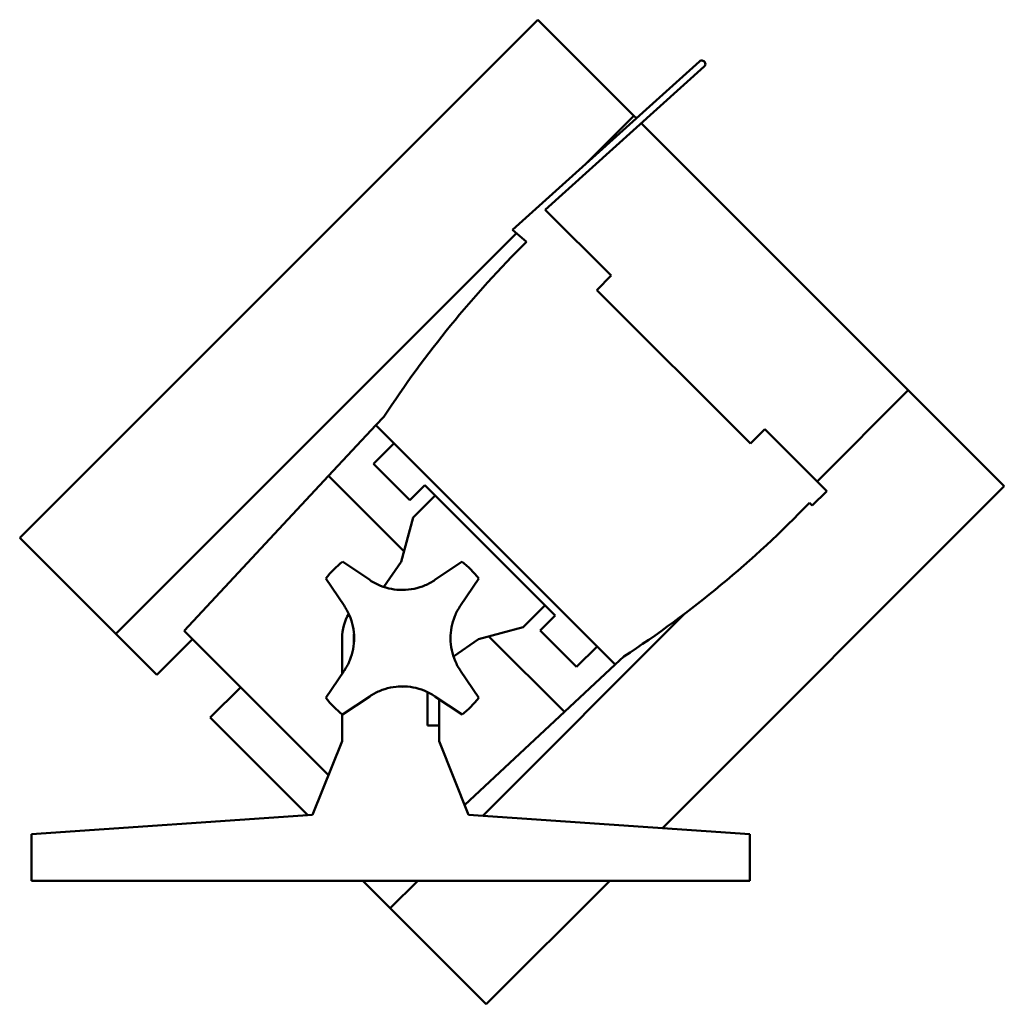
# Model space of a CAD drawing. Header units: millimetres. Extents: x 20 to 2980, y 20 to 2980.
# Tile 4 of 5: x 2391 to 2644, y 1334 to 1588. Entities that reach past the tile are written whole.
import ezdxf

# ---------------------------------------------------------------- set-up
doc = ezdxf.new("R2010")
doc.units = ezdxf.units.MM
doc.layers.add('Visible (ISO)', color=7, linetype='Continuous', lineweight=50)

msp = doc.modelspace()

# ---------------------------------------------------------------- linework, layer by layer
at = {"layer": 'Visible (ISO)'}
for p, q in [((2390.73, 1454.67), (2524.2, 1588.14)), ((2524.2, 1588.14), (2548.94, 1563.39)), ((2565.88, 1577.4), (2517.73, 1534.04)), ((2526.14, 1539.19), (2567.09, 1576.06)), ((2536.42, 1550.87), (2548.94, 1563.39)), ((2549.6, 1562.74), (2548.94, 1563.39)), ((2619.65, 1492.68), (2550.87, 1561.46)), ((2543.13, 1522.2), (2526.14, 1539.19)), ((2415.47, 1429.92), (2518.73, 1533.18)), ((2521.31, 1530.93), (2517.73, 1534.04)), ((2539.41, 1518.48), (2543.13, 1522.2)), ((2578.98, 1478.91), (2539.41, 1518.48)), ((2596.15, 1469.18), (2619.65, 1492.68)), ((2619.65, 1492.68), (2644.4, 1467.93)), ((2484.56, 1485.86), (2482.51, 1483.67)), ((2470.31, 1470.58), (2482.51, 1483.67)), ((2482.51, 1483.67), (2544.18, 1422.01)), ((2582.7, 1482.63), (2578.98, 1478.91)), ((2598.64, 1466.69), (2582.7, 1482.63)), ((2481.88, 1473.7), (2487.18, 1479.01)), ((2491.25, 1464.33), (2481.88, 1473.7)), ((2433.12, 1430.7), (2470.31, 1470.58)), ((2489.77, 1451.12), (2470.31, 1470.58)), ((2491.25, 1464.33), (2495.14, 1468.22)), ((2528.72, 1434.63), (2495.14, 1468.22)), ((2644.4, 1467.93), (2556.32, 1379.85)), ((2594.92, 1462.97), (2598.64, 1466.69)), ((2497.79, 1465.57), (2492.13, 1459.91)), ((2594.22, 1463.66), (2594.92, 1462.97)), ((2492.13, 1459.91), (2489.05, 1448.43)), ((2415.47, 1429.92), (2390.73, 1454.67)), ((2473.92, 1448.51), (2480.91, 1443.79)), ((2497.7, 1443.79), (2504.69, 1448.51)), ((2484.55, 1441.99), (2489.05, 1448.43)), ((2474.32, 1437.19), (2469.6, 1444.18)), ((2509.01, 1444.18), (2504.29, 1437.19)), ((2526.07, 1437.29), (2520.42, 1431.63)), ((2510.02, 1383.05), (2562.11, 1435.14)), ((2528.72, 1434.63), (2524.84, 1430.75)), ((2508.93, 1428.55), (2520.42, 1431.63)), ((2524.84, 1430.75), (2534.21, 1421.38)), ((2426.08, 1419.32), (2415.47, 1429.92)), ((2426.08, 1419.32), (2435.29, 1428.53)), ((2470.29, 1393.52), (2433.12, 1430.7)), ((2473.8, 1428.8), (2473.8, 1419.65)), ((2508.93, 1428.55), (2502.5, 1424.04)), ((2531.09, 1409.8), (2511.62, 1429.27)), ((2534.21, 1421.38), (2539.51, 1426.68)), ((2544.18, 1422.01), (2546.36, 1424.05)), ((2544.18, 1422.01), (2531.09, 1409.8)), ((2469.6, 1413.42), (2474.32, 1420.41)), ((2504.29, 1420.41), (2509.01, 1413.42)), ((2447.66, 1416.15), (2439.84, 1408.33)), ((2480.91, 1413.81), (2473.92, 1409.09)), ((2495.8, 1406.34), (2495.8, 1414.9)), ((2504.69, 1409.09), (2497.7, 1413.81)), ((2498.8, 1413.07), (2498.8, 1406.34)), ((2464.96, 1383.21), (2439.84, 1408.33)), ((2473.8, 1409.19), (2473.8, 1402.3)), ((2531.09, 1409.8), (2505.39, 1385.84)), ((2498.8, 1406.34), (2495.8, 1406.34)), ((2498.8, 1402.3), (2498.8, 1406.34)), ((2473.8, 1402.3), (2466.2, 1383.3)), ((2506.4, 1383.3), (2498.8, 1402.3)), ((2466.2, 1383.3), (2393.8, 1378.3)), ((2578.8, 1378.3), (2506.4, 1383.3)), ((2393.8, 1378.3), (2393.8, 1366.3)), ((2578.8, 1366.3), (2578.8, 1378.3)), ((2393.8, 1366.3), (2578.8, 1366.3)), ((2479.1, 1366.3), (2486.19, 1359.21)), ((2486.19, 1359.21), (2493.27, 1366.3)), ((2542.77, 1366.3), (2510.93, 1334.47)), ((2510.93, 1334.47), (2486.19, 1359.21))]:
    msp.add_line(p, q, dxfattribs=at)
for centre, radius, start, end in [((2566.48, 1576.73), 0.9, 312, 132), ((2715.53, 1335.02), 275.86, 134.7514, 146.8525), ((2395.52, 1655.02), 275.86, 303.1475, 316.078), ((2489.3, 1428.8), 25, 127.9791, 142.0209), ((2489.3, 1428.8), 25, 37.9791, 52.0209), ((2486.3, 1428.8), 12.5, 149.7868, 180), ((2489.3, 1428.8), 12.5, 175.1913, 184.8087), ((2489.3, 1428.8), 12.5, 265.1913, 274.8087), ((2489.3, 1428.8), 25, 217.9791, 232.0209), ((2489.3, 1428.8), 25, 307.9791, 322.0209)]:
    msp.add_arc(centre, radius, start, end, dxfattribs=at)
for points in [[(2497.7, 1443.79), (2496.93, 1443.27), (2496.08, 1442.8), (2494.28, 1442.04), (2493.33, 1441.74), (2491.38, 1441.33), (2490.38, 1441.23), (2488.41, 1441.21), (2487.44, 1441.31), (2485.56, 1441.66), (2484.6, 1441.94), (2482.74, 1442.69), (2481.84, 1443.17), (2480.97, 1443.74), (2480.94, 1443.77), (2480.91, 1443.79)], [(2474.32, 1437.19), (2474.83, 1436.43), (2475.3, 1435.58), (2476.07, 1433.78), (2476.37, 1432.83), (2476.77, 1430.88), (2476.88, 1429.88), (2476.89, 1427.91), (2476.8, 1426.93), (2476.44, 1425.06), (2476.16, 1424.1), (2475.41, 1422.24), (2474.94, 1421.34), (2474.36, 1420.47), (2474.34, 1420.44), (2474.32, 1420.41)], [(2504.29, 1420.41), (2503.77, 1421.18), (2503.31, 1422.02), (2502.54, 1423.82), (2502.24, 1424.77), (2501.83, 1426.72), (2501.73, 1427.72), (2501.72, 1429.7), (2501.81, 1430.67), (2502.17, 1432.54), (2502.44, 1433.5), (2503.2, 1435.36), (2503.67, 1436.26), (2504.25, 1437.13), (2504.27, 1437.16), (2504.29, 1437.19)], [(2480.91, 1413.81), (2481.68, 1414.33), (2482.52, 1414.8), (2484.32, 1415.56), (2485.28, 1415.87), (2487.23, 1416.27), (2488.23, 1416.37), (2490.2, 1416.39), (2491.17, 1416.29), (2493.05, 1415.94), (2494, 1415.66), (2495.86, 1414.91), (2496.76, 1414.43), (2497.63, 1413.86), (2497.66, 1413.84), (2497.7, 1413.81)]]:
    msp.add_open_spline(points, degree=3, knots=[0, 0, 0, 0, 0.283052, 0.283052, 0.566105, 0.566105, 0.849157, 0.849157, 1.13221, 1.13221, 1.422627, 1.422627, 1.713044, 1.713044, 1.723933, 1.723933, 1.723933, 1.723933], dxfattribs=at)

doc.saveas('drawing.dxf')
